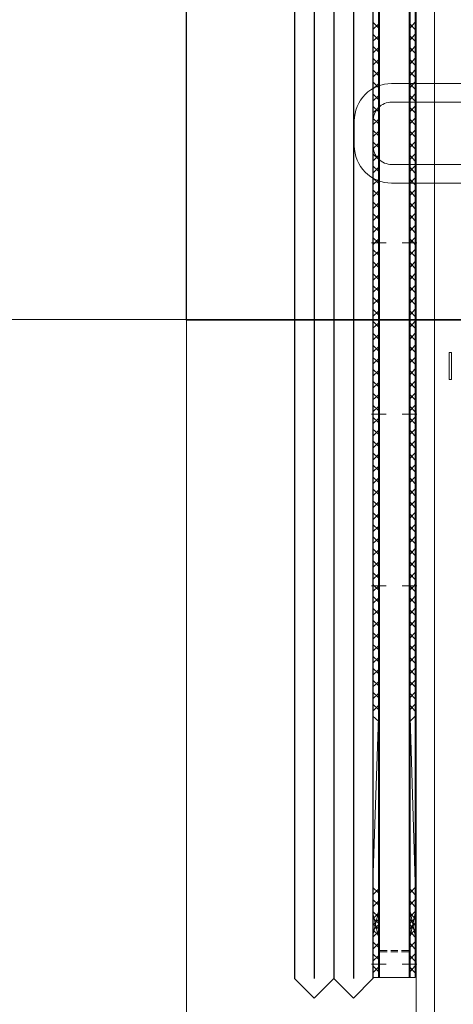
# Model space of a CAD drawing. Header units: millimetres. Extents: x -1469 to 52323, y -1368 to 13830.
# Tile 34 of 85: x 14696 to 15044, y 4770 to 5561. Entities that reach past the tile are written whole.
import ezdxf
from ezdxf.enums import TextEntityAlignment as Align

# ---------------------------------------------------------------- set-up
doc = ezdxf.new("R2010")
doc.units = ezdxf.units.MM
for name, color, linetype, lineweight, true_color in [('A-CEILING-01', 7, 'Continuous', 5, 0xd56ca8), ('A-CEILING-05', 7, 'Continuous', 5, 0x139b48), ('M-MEP-ELLG-LIGHT', 5, 'Continuous', 15, 0x0000ff)]:
    doc.layers.add(name, color=color, linetype=linetype, lineweight=lineweight, true_color=true_color)
doc.layers.add('A-LIGHT', color=1, linetype='Continuous', lineweight=5)
for name, color, linetype, true_color in [('ACMV-EQP-CHW', 30, 'Continuous', 0xff7f00), ('ACMV-FCU', 30, 'Continuous', 0xff7f00), ('RCP LAYOUT', 9, 'Continuous', 0x808080)]:
    doc.layers.add(name, color=color, linetype=linetype, true_color=true_color)
doc.styles.get("Standard").update_dxf_attribs({"font": 'arial.ttf'})

# ---------------------------------------------------------------- blocks, each defined once
blk = doc.blocks.new('LIGHT-600X600MM')
at = {"color": 0}
blk.add_line((300, 0), (-300, 0), dxfattribs=at)
blk.add_lwpolyline([(-300, 300), (-300, -300), (300, -300), (300, 300)], close=True, dxfattribs=at)
for points in [[(-165, 160), (-165, 140, 0.414214), (-135, 110), (135, 110, 0.414214), (165, 140), (165, 160, 0.414214), (135, 190), (-135, 190, 0.414214)], [(-150, 160), (-150, 140, 0.414214), (-135, 125), (135, 125, 0.414214), (150, 140), (150, 160, 0.414214), (135, 175), (-135, 175, 0.414214)], [(-165, -160), (-165, -140, -0.414214), (-135, -110), (135, -110, -0.414214), (165, -140), (165, -160, -0.414214), (135, -190), (-135, -190, -0.414214)], [(-150, -160), (-150, -140, -0.414214), (-135, -125), (135, -125, -0.414214), (150, -140), (150, -160, -0.414214), (135, -175), (-135, -175, -0.414214)]]:
    blk.add_lwpolyline(points, format="xyb", close=True, dxfattribs=at)
blk.add_attdef('E', text='', height=100).set_placement((400, 250), align=Align.MIDDLE_CENTER)
blk = doc.blocks.new('A$C98a85b24')
at = {"layer": 'M-MEP-ELLG-LIGHT', "color": 8, "true_color": 0x808080}
blk.add_blockref('LIGHT-600X600MM', (10939.99, 5619.99), dxfattribs=at)
blk = doc.blocks.new('A$C256bf26b')
at = {"layer": 'A-CEILING-01', "true_color": 0x808080}
h = blk.add_hatch(dxfattribs=at)
h.set_pattern_fill('ANSI37', color=8, scale=2000)
h.set_pattern_definition([(45, (0, 0), (-176.7767, 176.7767), []), (135, (0, 0), (-176.7767, -176.7767), [])])
edge = h.paths.add_edge_path()
edge.add_line((17350, 13380), (12020, 13380))
edge.add_line((12020, 13380), (12020, 13280))
edge.add_line((12020, 13280), (11820, 13280))
edge.add_line((11820, 13280), (11820, 13380))
edge.add_line((11820, 13380), (6090, 13380))
edge.add_line((6090, 13380), (6090, 13280))
edge.add_line((6090, 13280), (5890, 13280))
edge.add_line((5890, 13280), (5890, 13380))
edge.add_line((5890, 13380), (350, 13380))
edge.add_line((350, 13380), (200, 13380))
edge.add_line((200, 13380), (200, 4520))
edge.add_line((200, 4520), (650, 4520))
edge.add_line((650, 4520), (650, 4220))
edge.add_line((650, 4220), (200, 4220))
edge.add_line((200, 4220), (200, 3270))
edge.add_line((200, 3270), (3945, 3270))
edge.add_line((3945, 3270), (3945, 3920))
edge.add_line((3945, 3920), (6135, 3920))
edge.add_line((6135, 3920), (6135, 3270))
edge.add_line((6135, 3270), (9805, 3270))
edge.add_line((9805, 3270), (9805, 3070))
edge.add_line((9805, 3070), (10125.7, 3070))
edge.add_line((10125.7, 3070), (10125.7, 3423))
edge.add_line((10125.7, 3423), (11242.06, 4539.36))
edge.add_line((11242.06, 4539.36), (10770.13, 5011.3))
edge.add_line((10770.13, 5011.3), (11904.42, 6145.58))
edge.add_line((11904.42, 6145.58), (14298.83, 8540))
edge.add_line((14298.83, 8540), (14450, 8540))
edge.add_line((14450, 8540), (14450, 9620))
edge.add_line((14450, 9620), (14450, 12330))
edge.add_arc((15200, 12330), 750, 90, 180, ccw=False)
edge.add_line((15200, 13080), (17350, 13080))
edge.add_line((17350, 13080), (17350, 13380))
h.paths.add_polyline_path([(5890.13, 11294.23), (6090.12, 11294.23), (6090.12, 11094.22), (5890.13, 11094.22)], flags=16)
h.paths.add_polyline_path([(5890.13, 9330), (6090.12, 9330), (6090.12, 9129.99), (5890.13, 9129.99)], flags=16)
h.paths.add_polyline_path([(5890, 8418.41), (6090, 8418.41), (6090, 8218.41), (5890, 8218.41)], flags=16)
h.paths.add_polyline_path([(5890, 6030), (6090, 6030), (6090, 5829.99), (5890, 5829.99)], flags=16)
h.paths.add_polyline_path([(11820, 8418.41), (12020, 8418.41), (12020, 8218.41), (11820, 8218.41)], flags=16)
h.paths.add_polyline_path([(11820, 9330), (12020, 9330), (12020, 9129.99), (11820, 9129.99)], flags=16)
h.paths.add_polyline_path([(11820.13, 11294.23), (12020.12, 11294.23), (12020.12, 11094.22), (11820.13, 11094.22)], flags=16)
at = {"layer": 'A-CEILING-05', "true_color": 0x808080}
h = blk.add_hatch(dxfattribs=at)
h.set_pattern_fill('_USER', color=8, scale=600, double=1, pattern_type=0)
h.set_pattern_definition([(0, (17230, 9520), (0, 600), []), (90, (17230, 9520), (-600, 4e-14), [])])
h.paths.add_polyline_path([(15490.92, 3520), (14590, 3520), (14590, 9520), (17230, 9520), (17230, 3520), (16390.92, 3520)])
at = {"layer": 'A-LIGHT', "color": 8, "true_color": 0x808080}
blk.add_blockref('A$C98a85b24', (4190, 0), dxfattribs=at)
blk = doc.blocks.new('AHU-7.5TR-CARRIER')
at = {"layer": 'ACMV-EQP-CHW', "lineweight": 15}
blk.add_lwpolyline([(-74.46, -636.85), (-96.1, -636.85), (-96.1, -638.9), (-74.46, -638.9)], close=True, dxfattribs=at)
for points in [[(-718.91, -650.6), (-718.91, -665.23), (719.25, -665.23)], [(677.13, -665.23), (677.13, -650.6), (-718.91, -650.6)], [(-394.06, -666.11), (405.94, -666.11)], [(-394.06, -670.2), (405.94, -670.2)], [(-394.06, -671.08), (405.94, -671.08)], [(-370.36, -665.23), (-358.95, -665.23)], [(-356.9, -670.2), (-361.3, -666.11)], [(-359.82, -670.2), (-355.44, -666.11)], [(-353.39, -665.23), (-341.98, -665.23)], [(-347.25, -670.2), (-351.64, -666.11)], [(-350.18, -670.2), (-346.08, -666.11)], [(-337.61, -670.2), (-341.98, -666.11)], [(-340.82, -670.2), (-336.43, -666.11)], [(-336.43, -665.23), (-325.02, -665.23)], [(-327.94, -670.2), (-332.33, -666.11)], [(-331.17, -670.2), (-326.77, -666.11)], [(-318.58, -670.2), (-322.97, -666.11)], [(-321.51, -670.2), (-317.12, -666.11)], [(-319.46, -665.23), (-308.05, -665.23)], [(-308.93, -670.2), (-313.32, -666.11)], [(-311.85, -670.2), (-307.47, -666.11)], [(-299.27, -670.2), (-303.66, -666.11)], [(-302.49, -665.23), (-291.09, -665.23)], [(-302.2, -670.2), (-297.81, -666.11)], [(-289.63, -670.2), (-294.01, -666.11)], [(-292.55, -670.2), (-288.45, -666.11)], [(-285.24, -665.23), (-274.13, -665.23)], [(-279.97, -670.2), (-284.35, -666.11)], [(-283.19, -670.2), (-278.8, -666.11)], [(-270.31, -670.2), (-274.71, -666.11)], [(-273.53, -670.2), (-269.15, -666.11)], [(-268.26, -665.23), (-257.14, -665.23)], [(-260.95, -670.2), (-265.35, -666.11)], [(-263.88, -670.2), (-259.49, -666.11)], [(-251.3, -670.2), (-255.69, -666.11)], [(-254.23, -670.2), (-249.83, -666.11)], [(-251.31, -665.23), (-240.18, -665.23)], [(-241.66, -670.2), (-246.03, -666.11)], [(-244.57, -670.2), (-240.18, -666.11)], [(-231.99, -670.2), (-236.39, -666.11)], [(-234.92, -670.2), (-230.83, -666.11)], [(-234.33, -665.23), (-223.22, -665.23)], [(-222.34, -670.2), (-226.73, -666.11)], [(-225.55, -670.2), (-221.16, -666.11)], [(-217.37, -665.23), (-206.25, -665.23)], [(-212.69, -670.2), (-217.07, -666.11)], [(-215.9, -670.2), (-211.51, -666.11)], [(-203.32, -670.2), (-207.71, -666.11)], [(-206.25, -670.2), (-201.87, -666.11)], [(-200.4, -665.23), (-189.28, -665.23)], [(-193.67, -670.2), (-198.05, -666.11)], [(-196.59, -670.2), (-192.21, -666.11)], [(-184.02, -670.2), (-188.41, -666.11)], [(-186.95, -670.2), (-184.02, -667.28), (-182.56, -666.11)], [(-184.02, -676.64), (-184.02, -664.93)], [(-183.43, -665.23), (-172.31, -665.23)], [(-174.36, -670.2), (-178.76, -666.11)], [(-177.29, -670.2), (-173.19, -666.11)], [(-164.71, -670.2), (-169.1, -666.11)], [(-167.94, -670.2), (-163.54, -666.11)], [(-166.46, -665.23), (-155.05, -665.23)], [(-155.06, -670.2), (-159.44, -666.11)], [(-158.27, -670.2), (-153.89, -666.11)], [(-145.69, -670.2), (-149.79, -666.11)], [(-149.5, -665.23), (-138.09, -665.23)], [(-148.62, -670.2), (-144.23, -666.11)], [(-136.04, -670.2), (-140.43, -666.11)], [(-138.97, -670.2), (-134.58, -666.11)], [(-132.53, -665.23), (-121.12, -665.23)], [(-126.4, -670.2), (-130.78, -666.11)], [(-129.31, -670.2), (-124.93, -666.11)], [(-116.73, -670.2), (-121.12, -666.11)], [(-119.66, -670.2), (-115.56, -666.11)], [(-115.56, -665.23), (-104.15, -665.23)], [(-107.08, -670.2), (-111.47, -666.11)], [(-110.3, -670.2), (-105.91, -666.11)], [(-97.43, -670.2), (-101.81, -666.11)], [(-100.65, -670.2), (-96.25, -666.11)], [(-98.6, -665.23), (-87.19, -665.23)], [(-88.07, -670.2), (-92.16, -666.11)], [(-90.99, -670.2), (-86.6, -666.11)], [(-78.42, -670.2), (-82.8, -666.11)], [(-81.63, -665.23), (-70.22, -665.23)], [(-81.34, -670.2), (-76.95, -666.11)], [(-68.75, -670.2), (-73.14, -666.11)], [(-71.68, -670.2), (-67.29, -666.11)], [(-64.66, -665.23), (-53.26, -665.23)], [(-59.1, -670.2), (-63.49, -666.11)], [(-62.03, -670.2), (-57.93, -666.11)], [(-49.46, -670.2), (-53.84, -666.11)], [(-52.67, -670.2), (-48.28, -666.11)], [(-47.69, -665.23), (-36.29, -665.23)], [(-46.53, -676.63), (-46.53, -664.93)], [(-39.8, -670.2), (-44.18, -666.11)], [(-43.01, -670.2), (-38.63, -666.11)], [(-30.44, -670.2), (-34.54, -666.11)], [(-33.36, -670.2), (-28.98, -666.11)], [(-30.73, -665.23), (-19.31, -665.23)], [(-20.78, -670.2), (-25.18, -666.11)], [(-23.71, -670.2), (-19.31, -666.11)], [(-11.13, -670.2), (-15.51, -666.11)], [(-14.05, -670.2), (-9.66, -666.11)], [(-13.76, -665.23), (-2.36, -665.23)], [(-1.48, -670.2), (-5.86, -666.11)], [(-4.4, -670.2), (-0.3, -666.11)], [(3.21, -665.23), (14.62, -665.23)], [(8.18, -670.2), (3.78, -666.11)], [(4.96, -670.2), (9.34, -666.11)], [(17.83, -670.2), (13.45, -666.11)], [(14.62, -670.2), (19.01, -666.11)], [(20.17, -665.23), (31.58, -665.23)], [(27.19, -670.2), (23.11, -666.11)], [(24.27, -670.2), (28.66, -666.11)], [(36.85, -670.2), (32.46, -666.11)], [(33.91, -670.2), (38.31, -666.11)], [(37.14, -665.23), (48.55, -665.23)], [(46.5, -670.2), (42.12, -666.11)], [(43.58, -670.2), (47.96, -666.11)], [(56.15, -670.2), (51.76, -666.11)], [(53.22, -670.2), (57.32, -666.11)], [(54.11, -665.23), (65.53, -665.23)], [(65.81, -670.2), (61.41, -666.11)], [(62.59, -670.2), (66.99, -666.11)], [(71.07, -665.23), (82.48, -665.23)], [(75.46, -670.2), (71.08, -666.11)], [(72.25, -670.2), (76.63, -666.11)], [(84.82, -670.2), (80.72, -666.11)], [(81.89, -670.2), (86.28, -666.11)], [(88.33, -665.23), (99.45, -665.23)], [(94.47, -670.2), (91.26, -666.98), (90.08, -666.11)], [(91.26, -676.63), (91.26, -664.93)], [(91.56, -670.2), (95.93, -666.11)], [(104.13, -670.2), (99.74, -666.11)], [(101.2, -670.2), (105.59, -666.11)], [(105.3, -665.23), (116.41, -665.23)], [(113.78, -670.2), (109.41, -666.11)], [(110.86, -670.2), (114.95, -666.11)], [(123.44, -670.2), (119.05, -666.11)], [(120.21, -670.2), (124.61, -666.11)], [(122.26, -665.23), (133.38, -665.23)], [(133.09, -670.2), (128.7, -666.11)], [(129.88, -670.2), (134.26, -666.11)], [(142.45, -670.2), (138.36, -666.11)], [(139.24, -665.23), (150.35, -665.23)], [(139.53, -670.2), (143.91, -666.11)], [(152.11, -670.2), (147.71, -666.11)], [(149.18, -670.2), (153.57, -666.11)], [(156.2, -665.23), (167.32, -665.23)], [(161.76, -670.2), (157.37, -666.11)], [(158.83, -670.2), (163.23, -666.11)], [(171.42, -670.2), (167.03, -666.11)], [(168.49, -670.2), (172.58, -666.11)], [(173.17, -665.23), (184.29, -665.23)], [(181.07, -670.2), (176.68, -666.11)], [(177.85, -670.2), (182.24, -666.11)], [(190.72, -670.2), (186.34, -666.11)], [(187.5, -670.2), (191.89, -666.11)], [(190.14, -665.23), (329.44, -665.23)], [(200.08, -670.2), (195.99, -666.11)], [(197.15, -670.2), (329.73, -666.11)], [(337.92, -670.2), (333.54, -666.11)], [(335, -670.2), (339.39, -666.11)], [(335.29, -665.23), (346.7, -665.23)], [(347.59, -670.2), (343.18, -666.11)], [(344.65, -670.2), (349.05, -666.11)], [(352.26, -665.23), (363.67, -665.23)], [(357.23, -670.2), (352.84, -666.11)], [(353.01, -670.2), (372.14, -666.11)], [(373.32, -670.2), (354.16, -666.11)], [(354.3, -670.2), (358.7, -666.11)], [(369.23, -665.23), (357.09, -665.23)], [(362.36, -670.2), (358.26, -666.11)], [(359.43, -670.2), (363.82, -666.11)], [(366.88, -670.2), (362.5, -666.11)], [(362.65, -665.23), (374.06, -665.23)], [(363.67, -670.2), (368.06, -666.11)], [(372.01, -670.2), (367.63, -666.11)], [(369.09, -670.2), (373.48, -666.11)], [(381.66, -670.2), (377.27, -666.11)], [(378.74, -670.2), (383.12, -666.11)], [(379.62, -665.23), (391.02, -665.23)], [(384.3, -677.22), (384.3, -670.2)], [(385.17, -677.22), (385.17, -671.07)], [(391.32, -670.2), (386.93, -666.11)], [(388.39, -670.2), (392.78, -666.11)], [(395.12, -676.63), (395.12, -664.93)], [(396.58, -665.23), (408, -665.23)], [(400.97, -670.2), (396.58, -666.11)], [(397.76, -670.2), (402.14, -666.11)], [(405.94, -670.2), (405.94, -666.11)], [(405.94, -670.2), (405.94, -695.65)], [(413.56, -665.23), (424.96, -665.23)], [(384.3, -685.7), (384.3, -680.15)], [(385.17, -685.7), (385.17, -680.15)], [(405.94, -694.78), (-394.06, -694.78)], [(405.94, -695.65), (-394.06, -695.65)], [(-356.9, -695.65), (-361.29, -700.04)], [(-359.82, -695.65), (-355.44, -700.04)], [(-347.25, -695.65), (-351.64, -700.04)], [(-350.18, -695.65), (-346.08, -700.04)], [(-337.61, -695.65), (-341.98, -700.04)], [(-340.82, -695.65), (-336.43, -700.04)], [(-327.94, -695.65), (-332.33, -700.04)], [(-331.17, -695.65), (-326.77, -700.04)], [(-318.58, -695.65), (-322.97, -700.04)], [(-321.51, -695.65), (-317.12, -700.04)], [(-308.93, -695.65), (-313.32, -700.04)], [(-311.86, -695.65), (-307.47, -700.04)], [(-299.27, -695.65), (-303.66, -700.04)], [(-302.2, -695.65), (-297.81, -700.04)], [(-289.63, -695.65), (-294.01, -700.04)], [(-292.55, -695.65), (-288.45, -700.04)], [(-279.97, -695.65), (-284.35, -700.04)], [(-283.19, -695.65), (-278.8, -700.04)], [(-270.31, -695.65), (-274.71, -700.04)], [(-273.53, -695.65), (-269.15, -700.04)], [(-260.95, -695.65), (-265.35, -700.04)], [(-263.88, -695.65), (-259.49, -700.04)], [(-251.31, -695.65), (-255.69, -700.04)], [(-254.23, -695.65), (-249.83, -700.04)], [(-241.65, -695.65), (-246.03, -700.04)], [(-244.57, -695.65), (-240.18, -700.04)], [(-231.99, -695.65), (-236.39, -700.04)], [(-234.92, -695.65), (-230.83, -700.04)], [(-222.34, -695.65), (-226.73, -700.04)], [(-225.55, -695.65), (-221.16, -700.04)], [(-212.69, -695.65), (-217.07, -700.04)], [(-215.9, -695.65), (-211.51, -700.04)], [(-203.33, -695.65), (-207.7, -700.04)], [(-206.25, -695.65), (-201.87, -700.04)], [(-193.67, -695.65), (-198.05, -700.04)], [(-196.59, -695.65), (-192.21, -700.04)], [(-184.02, -695.65), (-188.41, -700.04)], [(-186.95, -695.65), (-184.02, -698.57), (-182.56, -700.04)], [(-184.02, -701.21), (-184.02, -689.5)], [(-174.37, -695.65), (-178.76, -700.04)], [(-177.29, -695.65), (-173.19, -700.04)], [(-164.71, -695.65), (-169.1, -700.04)], [(-167.93, -695.65), (-163.54, -700.04)], [(-155.05, -695.65), (-159.44, -700.04)], [(-158.27, -695.65), (-153.89, -700.04)], [(-145.69, -695.65), (-149.79, -700.04)], [(-148.62, -695.65), (-144.23, -700.04)], [(-136.04, -695.65), (-140.43, -700.04)], [(-138.97, -695.65), (-134.58, -700.04)], [(-126.4, -695.65), (-130.78, -700.04)], [(-129.31, -695.65), (-124.93, -700.04)], [(-116.73, -695.65), (-121.12, -700.04)], [(-119.66, -695.65), (-115.57, -700.04)], [(-107.08, -695.65), (-111.47, -700.04)], [(-110.3, -695.65), (-105.91, -700.04)], [(-97.43, -695.65), (-101.81, -700.04)], [(-100.65, -695.65), (-96.25, -700.04)], [(-88.06, -695.65), (-92.16, -700.04)], [(-90.99, -695.65), (-86.6, -700.04)], [(-78.42, -695.65), (-82.79, -700.04)], [(-81.34, -695.65), (-76.95, -700.04)], [(-68.76, -695.65), (-73.14, -700.04)], [(-71.68, -695.65), (-67.29, -700.04)], [(-59.1, -695.65), (-63.49, -700.04)], [(-62.03, -695.65), (-57.94, -700.04)], [(-49.46, -695.65), (-53.83, -700.04)], [(-52.67, -695.65), (-48.28, -700.04)], [(-46.53, -701.2), (-46.53, -689.5)], [(-39.8, -695.65), (-44.18, -700.04)], [(-43.02, -695.65), (-38.63, -700.04)], [(-30.44, -695.65), (-34.54, -700.04)], [(-33.36, -695.65), (-28.98, -700.04)], [(-20.78, -695.65), (-25.18, -700.04)], [(-23.71, -695.65), (-19.31, -700.04)], [(-11.13, -695.65), (-15.52, -700.04)], [(-14.05, -695.65), (-9.66, -700.04)], [(-1.48, -695.65), (-5.86, -700.04)], [(-4.4, -695.65), (-0.3, -700.04)], [(8.18, -695.65), (3.78, -700.04)], [(4.96, -695.65), (9.34, -700.04)], [(17.83, -695.65), (13.45, -700.04)], [(14.62, -695.65), (19.01, -700.04)], [(27.19, -695.65), (23.11, -700.04)], [(24.27, -695.65), (28.66, -700.04)], [(36.85, -695.65), (32.46, -700.04)], [(33.91, -695.65), (38.31, -700.04)], [(46.5, -695.65), (42.12, -700.04)], [(43.58, -695.65), (47.96, -700.04)], [(56.15, -695.65), (51.76, -700.04)], [(53.22, -695.65), (57.32, -700.04)], [(65.81, -695.65), (61.41, -700.04)], [(62.59, -695.65), (66.99, -700.04)], [(75.46, -695.65), (71.07, -700.04)], [(72.25, -695.65), (76.63, -700.04)], [(84.82, -695.65), (80.73, -700.04)], [(81.89, -695.65), (86.28, -700.04)], [(94.47, -695.65), (91.26, -699.15), (90.08, -700.04)], [(91.26, -701.2), (91.26, -689.5)], [(91.56, -695.65), (95.94, -700.04)], [(104.13, -695.65), (99.74, -700.04)], [(101.2, -695.65), (105.59, -700.04)], [(113.77, -695.65), (109.41, -700.04)], [(110.85, -695.65), (114.95, -700.04)], [(123.44, -695.65), (119.05, -700.04)], [(120.21, -695.65), (124.61, -700.04)], [(133.09, -695.65), (128.7, -700.04)], [(129.87, -695.65), (134.26, -700.04)], [(142.46, -695.65), (138.36, -700.04)], [(139.53, -695.65), (143.92, -700.04)], [(152.11, -695.65), (147.72, -700.04)], [(149.18, -695.65), (153.57, -700.04)], [(161.76, -695.65), (157.37, -700.04)], [(158.83, -695.65), (163.23, -700.04)], [(171.42, -695.65), (167.03, -700.04)], [(168.49, -695.65), (172.58, -700.04)], [(181.07, -695.65), (176.68, -700.04)], [(177.85, -695.65), (182.24, -700.04)], [(190.71, -695.65), (186.34, -700.04)], [(187.5, -695.65), (191.89, -700.04)], [(200.08, -695.65), (195.99, -700.04)], [(197.16, -695.65), (329.73, -700.04)], [(337.91, -695.65), (333.54, -700.04)], [(335, -695.65), (339.39, -700.04)], [(347.58, -695.65), (343.18, -700.04)], [(344.65, -695.65), (349.05, -700.04)], [(357.23, -695.65), (352.84, -700.04)], [(353, -695.65), (372.14, -700.04)], [(373.32, -695.65), (354.16, -700.04)], [(354.3, -695.65), (358.7, -700.04)], [(362.36, -695.65), (358.25, -700.04)], [(359.43, -695.65), (363.82, -700.04)], [(366.88, -695.65), (362.5, -700.04)], [(363.67, -695.65), (368.06, -700.04)], [(372.01, -695.65), (367.62, -700.04)], [(369.09, -695.65), (373.48, -700.04)], [(381.66, -695.65), (377.27, -700.04)], [(378.74, -695.65), (383.12, -700.04)], [(384.3, -695.65), (384.3, -688.63)], [(385.17, -694.78), (385.17, -688.63)], [(391.32, -695.65), (386.93, -700.04)], [(388.4, -695.65), (392.78, -700.04)], [(395.12, -701.2), (395.12, -689.5)], [(400.97, -695.65), (396.58, -700.04)], [(397.75, -695.65), (402.14, -700.04)], [(405.94, -695.65), (405.94, -700.04)], [(-394.06, -700.04), (405.94, -700.04)]]:
    blk.add_lwpolyline(points, dxfattribs=at)
at = {"layer": 'ACMV-FCU', "color": 8, "true_color": 0x808080}
for p, q in [((-394.06, -700.04), (406.73, -700.04)), ((422.44, -715.75), (406.73, -700.04)), ((-409.77, -715.75), (406.73, -715.75)), ((406.73, -731.47), (422.44, -715.75)), ((-394.06, -731.47), (406.73, -731.47)), ((422.44, -747.18), (406.73, -731.47)), ((-409.77, -747.18), (406.73, -747.18)), ((406.73, -762.9), (422.44, -747.18)), ((-394.06, -762.9), (406.73, -762.9))]:
    blk.add_line(p, q, dxfattribs=at)

msp = doc.modelspace()

# ---------------------------------------------------------------- block references
at = {"rotation": 269.9999999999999}
msp.add_blockref('AHU-7.5TR-CARRIER', (15680, 5197.91), dxfattribs=at)
at = {"layer": 'RCP LAYOUT'}
msp.add_blockref('A$C256bf26b', (0, 0), dxfattribs=at)

doc.saveas('drawing.dxf')
